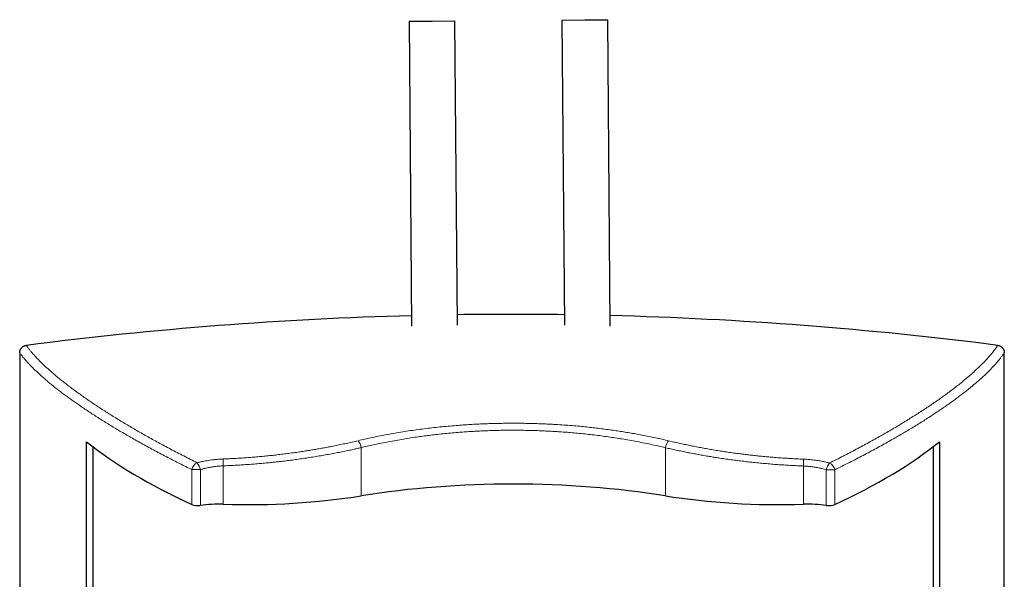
# Model space of a CAD drawing. Header units: millimetres. Extents: x 8 to 913, y 12 to 2661.
# Tile 32 of 39: x 335 to 593, y 2514 to 2661. Entities that reach past the tile are written whole.
import ezdxf

# ---------------------------------------------------------------- set-up
doc = ezdxf.new("R2010")
doc.units = ezdxf.units.MM

msp = doc.modelspace()

# ---------------------------------------------------------------- linework, layer by layer
at = {"color": 7, "linetype": 'Continuous', "lineweight": 30}
for p, q in [((436.95, 2660.53), (442.95, 2660.58)), ((436.95, 2660.53), (437.58, 2580.71)), ((442.95, 2660.58), (448.95, 2660.63)), ((449.57, 2580.95), (448.95, 2660.63)), ((476.95, 2660.85), (482.95, 2660.89)), ((476.95, 2660.85), (477.58, 2580.96)), ((482.95, 2660.89), (488.95, 2660.94)), ((489.58, 2580.73), (488.95, 2660.94)), ((335, 2573.7), (335, 2459.23)), ((592.75, 2459.23), (592.75, 2573.7)), ((352.52, 2439.33), (352.52, 2550.42)), ((575.76, 2550.42), (575.76, 2439.33)), ((354.25, 1381.72), (354.25, 2549.07)), ((574.2, 1381.61), (574.2, 2549.19))]:
    msp.add_line(p, q, dxfattribs=at)
at = {"color": 8, "linetype": 'Continuous', "lineweight": 0}
for p, q in [((424.42, 2536.26), (424.42, 2548.89)), ((504.03, 2536.26), (504.03, 2548.86)), ((388.28, 2534.06), (388.28, 2544.12)), ((380.08, 2533.99), (380.08, 2543.12)), ((382.29, 2543.12), (380.08, 2543.12)), ((382.29, 2533.76), (382.29, 2543.12)), ((540.17, 2534.06), (540.17, 2544.07)), ((546.16, 2533.76), (546.16, 2543.07)), ((548.37, 2533.99), (548.37, 2543.07))]:
    msp.add_line(p, q, dxfattribs=at)
at = {"color": 8, "linetype": 'Continuous', "lineweight": 0, "flags": 128}
msp.add_lwpolyline([(548.37, 2543.07), (548.26, 2543.07), (548.14, 2543.07), (548.02, 2543.07), (547.88, 2543.07), (547.74, 2543.07), (547.59, 2543.07), (547.44, 2543.07), (547.28, 2543.07), (547.12, 2543.07), (546.96, 2543.07), (546.8, 2543.07), (546.64, 2543.07), (546.47, 2543.07), (546.32, 2543.07), (546.16, 2543.07)], dxfattribs=at)
at = {"color": 7, "linetype": 'Continuous', "lineweight": 30}
for start, end in [(91.51069, 97.30771), (89.21922, 90.82324), (82.69805, 88.53157)]:
    msp.add_arc((463.92, 1583.55), 1000.23, start, end, dxfattribs=at)
at = {"color": 8, "linetype": 'Continuous', "lineweight": 0}
for centre, radius, start, end in [((421.02, 2548.4), 3.44, 8.1865, 42.0178), ((507.43, 2548.37), 3.44, 137.9522, 171.7839), ((382.51, 2542.68), 2.47, 115.0954, 169.6571), ((378.47, 2542.44), 3.88, 10.0357, 39.5532), ((401.35, 2544.85), 13.09, 175.3568, 183.2295), ((527.1, 2544.81), 13.09, 356.735, 4.6073), ((549.98, 2542.39), 3.88, 140.4165, 169.9333), ((545.94, 2542.62), 2.47, 10.3292, 64.8763)]:
    msp.add_arc(centre, radius, start, end, dxfattribs=at)
at = {"color": 7, "linetype": 'Continuous', "lineweight": 30}
for centre, major_axis, start_param, end_param in [((538.79, 2584.66), (206.61, 0), 3.588949, 3.836361), ((393.43, 2583.46), (201.69, 0), 5.588417, 5.841439), ((464.22, 2499.87), (103, 0), 1.174012, 1.96758), ((381.61, 2534.48), (2, 0), 3.836361, 5.056512), ((387.11, 2528.6), (14.3, 0), 1.489038, 1.91492), ((394.59, 2563.54), (77.2, 0), 4.63063, 5.109173), ((533.86, 2563.54), (77.2, 0), 4.315605, 4.794148), ((541.34, 2528.6), (14.3, 0), 1.226673, 1.652555), ((546.84, 2534.48), (2, 0), 4.368265, 5.588417)]:
    msp.add_ellipse(centre, major_axis=major_axis, ratio=0.383095, start_param=start_param, end_param=end_param, dxfattribs=at)
for points, knots in [([(335, 2573.7), (335, 2573.77), (335, 2573.92), (335.04, 2574.15), (335.1, 2574.36), (335.19, 2574.57), (335.3, 2574.77), (335.43, 2574.96), (335.58, 2575.12), (335.75, 2575.27), (335.93, 2575.39), (336.12, 2575.49), (336.33, 2575.57), (336.52, 2575.63), (336.64, 2575.65), (336.7, 2575.66)], [0, 0, 0, 0, 0.079711, 0.159664, 0.23936, 0.319173, 0.399248, 0.479049, 0.556873, 0.634954, 0.712776, 0.789118, 0.865703, 0.942051, 1, 1, 1, 1]), ([(591.05, 2575.67), (591.12, 2575.66), (591.27, 2575.63), (591.48, 2575.57), (591.68, 2575.48), (591.87, 2575.37), (592.04, 2575.24), (592.2, 2575.1), (592.35, 2574.93), (592.47, 2574.75), (592.57, 2574.56), (592.65, 2574.36), (592.71, 2574.14), (592.75, 2573.92), (592.75, 2573.78), (592.75, 2573.7)], [0, 0, 0, 0, 0.076637, 0.153514, 0.230143, 0.306809, 0.383722, 0.460389, 0.5366, 0.613051, 0.689271, 0.766508, 0.843982, 0.921231, 1, 1, 1, 1])]:
    msp.add_open_spline(points, degree=3, knots=knots, dxfattribs=at)
at = {"color": 8, "linetype": 'Continuous', "lineweight": 0}
for points, knots in [([(336.7, 2575.66), (336.85, 2575.45), (337.15, 2575.04), (337.65, 2574.42), (338.17, 2573.79), (338.74, 2573.15), (339.33, 2572.5), (339.96, 2571.85), (340.63, 2571.18), (341.32, 2570.51), (342.05, 2569.82), (342.82, 2569.13), (343.62, 2568.43), (344.44, 2567.73), (345.31, 2567.01), (346.2, 2566.29), (347.14, 2565.55), (348.13, 2564.8), (349.16, 2564.02), (350.23, 2563.24), (351.34, 2562.45), (352.46, 2561.66), (353.62, 2560.87), (354.79, 2560.08), (356, 2559.28), (357.24, 2558.48), (358.51, 2557.67), (359.81, 2556.86), (361.14, 2556.04), (362.5, 2555.22), (363.89, 2554.4), (365.31, 2553.57), (366.76, 2552.73), (368.24, 2551.89), (369.75, 2551.05), (371.29, 2550.21), (372.87, 2549.35), (374.51, 2548.48), (376.2, 2547.59), (377.92, 2546.7), (379.67, 2545.81), (380.86, 2545.21), (381.46, 2544.91)], [0, 0, 0, 0, 0.024484, 0.048972, 0.07346, 0.097948, 0.122432, 0.146916, 0.171403, 0.195891, 0.220378, 0.244862, 0.269345, 0.293832, 0.318319, 0.342806, 0.367289, 0.392847, 0.418409, 0.443971, 0.469532, 0.49509, 0.520074, 0.545061, 0.570048, 0.595035, 0.620019, 0.645002, 0.669988, 0.694976, 0.719962, 0.744945, 0.769928, 0.794914, 0.819901, 0.844887, 0.86987, 0.895894, 0.921921, 0.947949, 0.973976, 1, 1, 1, 1]), ([(546.99, 2544.86), (547.59, 2545.16), (548.79, 2545.76), (550.55, 2546.66), (552.28, 2547.55), (553.98, 2548.45), (555.64, 2549.34), (557.28, 2550.23), (558.88, 2551.11), (560.46, 2552), (561.99, 2552.88), (563.5, 2553.75), (564.97, 2554.62), (566.41, 2555.49), (567.81, 2556.35), (569.18, 2557.21), (570.53, 2558.07), (571.86, 2558.94), (573.17, 2559.81), (574.44, 2560.67), (575.67, 2561.53), (576.86, 2562.38), (578.03, 2563.23), (579.17, 2564.08), (580.28, 2564.94), (581.3, 2565.75), (582.25, 2566.52), (583.12, 2567.25), (583.95, 2567.97), (584.76, 2568.69), (585.52, 2569.39), (586.26, 2570.09), (586.96, 2570.79), (587.63, 2571.47), (588.26, 2572.15), (588.86, 2572.82), (589.42, 2573.48), (589.91, 2574.09), (590.33, 2574.65), (590.71, 2575.16), (590.94, 2575.5), (591.05, 2575.67)], [0, 0, 0, 0, 0.026236, 0.052473, 0.078709, 0.104963, 0.131222, 0.157483, 0.183744, 0.210002, 0.236256, 0.262511, 0.28877, 0.315031, 0.341293, 0.367552, 0.393806, 0.420975, 0.448149, 0.475326, 0.502503, 0.529677, 0.556846, 0.584967, 0.61309, 0.641211, 0.665996, 0.690785, 0.715577, 0.740368, 0.765157, 0.789942, 0.814864, 0.839791, 0.864721, 0.88965, 0.914577, 0.939499, 0.959666, 0.979833, 1, 1, 1, 1]), ([(380.08, 2543.12), (379.54, 2543.39), (378.46, 2543.92), (376.87, 2544.72), (375.3, 2545.51), (373.7, 2546.34), (372.07, 2547.19), (370.42, 2548.07), (368.79, 2548.95), (367.2, 2549.82), (365.64, 2550.69), (364.12, 2551.55), (362.66, 2552.4), (361.23, 2553.23), (359.84, 2554.06), (358.48, 2554.88), (357.14, 2555.7), (355.83, 2556.53), (354.54, 2557.35), (353.28, 2558.17), (352.06, 2558.98), (350.91, 2559.76), (349.84, 2560.5), (348.84, 2561.2), (347.87, 2561.9), (346.89, 2562.62), (345.9, 2563.36), (344.92, 2564.11), (343.97, 2564.86), (343.06, 2565.6), (342.18, 2566.34), (341.34, 2567.06), (340.55, 2567.76), (339.8, 2568.45), (339.08, 2569.12), (338.4, 2569.79), (337.75, 2570.46), (337.13, 2571.12), (336.54, 2571.78), (335.99, 2572.43), (335.47, 2573.07), (335.15, 2573.49), (335, 2573.7)], [0, 0, 0, 0, 0.02343, 0.046862, 0.070293, 0.093723, 0.119796, 0.145874, 0.171954, 0.198034, 0.224112, 0.250185, 0.275464, 0.300747, 0.32603, 0.351312, 0.376591, 0.4024, 0.428211, 0.454024, 0.479835, 0.505644, 0.528541, 0.551439, 0.574338, 0.597235, 0.622716, 0.648202, 0.67369, 0.699178, 0.724664, 0.750145, 0.77486, 0.799578, 0.824297, 0.849015, 0.873729, 0.898981, 0.924236, 0.949493, 0.974748, 1, 1, 1, 1]), ([(592.75, 2573.7), (592.61, 2573.5), (592.33, 2573.09), (591.85, 2572.46), (591.34, 2571.82), (590.8, 2571.17), (590.22, 2570.52), (589.6, 2569.85), (588.95, 2569.18), (588.26, 2568.49), (587.54, 2567.8), (586.78, 2567.1), (585.98, 2566.39), (585.2, 2565.71), (584.45, 2565.08), (583.73, 2564.49), (582.92, 2563.84), (582, 2563.11), (580.96, 2562.32), (579.88, 2561.52), (578.77, 2560.71), (577.62, 2559.9), (576.43, 2559.08), (575.21, 2558.25), (573.95, 2557.41), (572.65, 2556.57), (571.32, 2555.73), (569.96, 2554.88), (568.56, 2554.02), (567.12, 2553.16), (565.65, 2552.29), (564.13, 2551.41), (562.56, 2550.52), (560.93, 2549.61), (559.27, 2548.7), (557.58, 2547.78), (555.84, 2546.86), (554.06, 2545.93), (552.21, 2544.99), (550.32, 2544.03), (549.02, 2543.39), (548.37, 2543.07)], [0, 0, 0, 0, 0.0247112, 0.049427, 0.074145, 0.0988632, 0.123579, 0.1482903, 0.1731394, 0.197993, 0.2228489, 0.2477048, 0.2725586, 0.2974078, 0.3175171, 0.337627, 0.3577364, 0.3840033, 0.4102715, 0.4365385, 0.4628246, 0.4891157, 0.5154093, 0.541703, 0.5679942, 0.5942804, 0.6205658, 0.646856, 0.6731487, 0.6994415, 0.7257319, 0.7520173, 0.7792425, 0.806473, 0.8337062, 0.8609394, 0.88817, 0.9153952, 0.9435963, 0.9717989, 1, 1, 1, 1]), ([(423.57, 2550.7), (424.2, 2550.85), (425.47, 2551.14), (427.39, 2551.56), (429.33, 2551.96), (431.29, 2552.33), (433.27, 2552.68), (435.27, 2553.02), (437.29, 2553.33), (439.33, 2553.62), (441.38, 2553.88), (443.45, 2554.13), (445.54, 2554.35), (447.65, 2554.55), (449.66, 2554.71), (451.56, 2554.85), (453.36, 2554.96), (455.16, 2555.06), (456.97, 2555.13), (458.72, 2555.19), (460.42, 2555.23), (462.06, 2555.26), (463.71, 2555.27), (465.36, 2555.27), (467.03, 2555.25), (468.71, 2555.22), (470.39, 2555.17), (471.96, 2555.11), (473.42, 2555.04), (475.04, 2554.96), (476.91, 2554.84), (479.03, 2554.69), (481.04, 2554.52), (482.93, 2554.34), (484.7, 2554.15), (486.46, 2553.94), (488.22, 2553.72), (489.91, 2553.49), (491.53, 2553.25), (493.1, 2553.01), (494.65, 2552.75), (496.28, 2552.47), (497.97, 2552.16), (499.72, 2551.81), (501.45, 2551.45), (503.18, 2551.07), (504.31, 2550.81), (504.88, 2550.67)], [0, 0, 0, 0, 0.024966, 0.0499411, 0.074919, 0.0998937, 0.1248595, 0.1500578, 0.1752658, 0.2004769, 0.2256846, 0.2508828, 0.2764302, 0.3019811, 0.3275285, 0.3490639, 0.3706056, 0.3921494, 0.413691, 0.4352265, 0.4547594, 0.4742954, 0.4938314, 0.5133643, 0.5333321, 0.5533032, 0.5732743, 0.5932421, 0.6094319, 0.6256218, 0.6511585, 0.6766987, 0.7022354, 0.7237614, 0.7452934, 0.7668275, 0.7883596, 0.8098856, 0.829399, 0.8489154, 0.8684318, 0.8879452, 0.9103518, 0.9327648, 0.9551801, 0.9775933, 1, 1, 1, 1]), ([(504.03, 2548.86), (503.38, 2549.02), (502.09, 2549.32), (500.12, 2549.76), (498.14, 2550.17), (496.13, 2550.56), (494.19, 2550.91), (492.3, 2551.22), (490.47, 2551.51), (488.63, 2551.78), (486.77, 2552.02), (484.89, 2552.25), (482.98, 2552.47), (481.06, 2552.66), (479.27, 2552.82), (477.61, 2552.95), (476.08, 2553.05), (474.47, 2553.15), (472.77, 2553.24), (470.99, 2553.32), (469.2, 2553.37), (467.41, 2553.41), (465.62, 2553.44), (463.79, 2553.44), (461.92, 2553.43), (460, 2553.4), (458.09, 2553.34), (456.28, 2553.27), (454.56, 2553.19), (452.95, 2553.1), (451.33, 2552.99), (449.61, 2552.86), (447.77, 2552.7), (445.82, 2552.51), (443.96, 2552.31), (442.21, 2552.1), (440.55, 2551.89), (438.79, 2551.65), (436.93, 2551.37), (434.96, 2551.05), (433.01, 2550.7), (431.08, 2550.34), (429.26, 2549.98), (427.57, 2549.61), (425.98, 2549.26), (424.94, 2549.01), (424.42, 2548.89)], [0, 0, 0, 0, 0.026077, 0.052163, 0.078254, 0.10434, 0.130416, 0.15364, 0.176869, 0.200098, 0.223322, 0.247067, 0.270819, 0.29457, 0.318316, 0.33701, 0.355705, 0.374399, 0.396124, 0.417857, 0.439595, 0.461332, 0.483065, 0.50479, 0.528022, 0.551259, 0.574496, 0.597728, 0.617477, 0.63723, 0.656982, 0.676731, 0.700847, 0.724967, 0.749083, 0.769861, 0.790641, 0.811419, 0.836505, 0.861599, 0.886698, 0.911793, 0.936878, 0.957918, 0.97896, 1, 1, 1, 1]), ([(388.3, 2545.91), (388.8, 2545.93), (389.81, 2545.98), (391.31, 2546.05), (392.82, 2546.14), (394.33, 2546.24), (395.84, 2546.36), (397.36, 2546.49), (398.87, 2546.62), (400.41, 2546.78), (401.96, 2546.95), (403.53, 2547.13), (405.1, 2547.33), (406.66, 2547.54), (408.13, 2547.75), (409.51, 2547.95), (410.8, 2548.16), (412.08, 2548.37), (413.35, 2548.59), (414.6, 2548.81), (415.96, 2549.07), (417.42, 2549.35), (418.98, 2549.67), (420.53, 2550), (422.06, 2550.34), (423.07, 2550.58), (423.57, 2550.7)], [0, 0, 0, 0, 0.041449, 0.082909, 0.124368, 0.165817, 0.207579, 0.249351, 0.291122, 0.332884, 0.376603, 0.420339, 0.464081, 0.507817, 0.551537, 0.588264, 0.624994, 0.661721, 0.697871, 0.734024, 0.770174, 0.816128, 0.862098, 0.908075, 0.954046, 1, 1, 1, 1]), ([(504.88, 2550.67), (505.33, 2550.57), (506.24, 2550.35), (507.62, 2550.04), (509.02, 2549.74), (510.42, 2549.45), (511.84, 2549.16), (513.28, 2548.89), (514.72, 2548.62), (516.2, 2548.36), (517.71, 2548.11), (519.24, 2547.87), (520.79, 2547.64), (522.35, 2547.42), (523.83, 2547.23), (525.23, 2547.06), (526.55, 2546.9), (527.86, 2546.76), (529.18, 2546.62), (530.48, 2546.5), (531.91, 2546.37), (533.46, 2546.25), (535.13, 2546.13), (536.81, 2546.03), (538.48, 2545.94), (539.59, 2545.89), (540.15, 2545.87)], [0, 0, 0, 0, 0.041486, 0.08298, 0.124475, 0.16596, 0.207725, 0.249498, 0.291272, 0.333036, 0.376721, 0.420423, 0.464129, 0.50783, 0.551515, 0.588211, 0.624911, 0.661607, 0.697741, 0.733878, 0.770012, 0.815997, 0.862001, 0.908012, 0.954016, 1, 1, 1, 1]), ([(424.42, 2548.89), (424.07, 2548.81), (423.38, 2548.65), (422.2, 2548.39), (420.86, 2548.1), (419.36, 2547.79), (417.82, 2547.49), (416.24, 2547.19), (414.62, 2546.9), (412.98, 2546.62), (411.32, 2546.35), (409.65, 2546.1), (407.98, 2545.86), (406.32, 2545.63), (404.68, 2545.43), (403.19, 2545.25), (401.85, 2545.1), (400.54, 2544.97), (399.12, 2544.83), (397.58, 2544.69), (396.03, 2544.56), (394.49, 2544.45), (392.94, 2544.35), (391.38, 2544.26), (389.83, 2544.18), (388.8, 2544.14), (388.28, 2544.12)], [0, 0, 0, 0, 0.030728, 0.061455, 0.104765, 0.14808, 0.19139, 0.237214, 0.283045, 0.328869, 0.37529, 0.421717, 0.468137, 0.512977, 0.557822, 0.602662, 0.63481, 0.666959, 0.708488, 0.750027, 0.791565, 0.833095, 0.874816, 0.916547, 0.958279, 1, 1, 1, 1]), ([(540.17, 2544.07), (539.79, 2544.08), (539.03, 2544.12), (537.73, 2544.18), (536.28, 2544.26), (534.66, 2544.36), (533.02, 2544.47), (531.35, 2544.61), (529.65, 2544.76), (527.95, 2544.92), (526.24, 2545.1), (524.53, 2545.3), (522.84, 2545.5), (521.18, 2545.72), (519.55, 2545.95), (518.07, 2546.17), (516.76, 2546.38), (515.49, 2546.58), (514.12, 2546.82), (512.65, 2547.08), (511.19, 2547.35), (509.74, 2547.63), (508.29, 2547.93), (506.86, 2548.23), (505.44, 2548.54), (504.5, 2548.75), (504.03, 2548.86)], [0, 0, 0, 0, 0.030696, 0.061391, 0.104664, 0.147942, 0.191215, 0.237019, 0.28283, 0.328635, 0.375077, 0.421526, 0.467969, 0.512882, 0.5578, 0.602713, 0.634931, 0.66715, 0.708664, 0.750188, 0.791711, 0.833226, 0.874915, 0.916613, 0.958311, 1, 1, 1, 1]), ([(381.46, 2544.91), (381.6, 2544.95), (381.89, 2545.02), (382.33, 2545.13), (382.78, 2545.23), (383.35, 2545.34), (384.04, 2545.47), (384.87, 2545.6), (385.64, 2545.7), (386.35, 2545.78), (387, 2545.84), (387.65, 2545.88), (388.09, 2545.9), (388.3, 2545.91)], [0, 0, 0, 0, 0.067048, 0.134095, 0.201389, 0.268683, 0.38871, 0.508828, 0.62885, 0.721593, 0.814427, 0.90726, 1, 1, 1, 1]), ([(388.28, 2544.12), (388.1, 2544.11), (387.73, 2544.09), (387.18, 2544.04), (386.62, 2543.99), (386.06, 2543.92), (385.51, 2543.84), (384.95, 2543.75), (384.39, 2543.64), (383.89, 2543.54), (383.44, 2543.43), (383.05, 2543.33), (382.67, 2543.23), (382.42, 2543.16), (382.29, 2543.12)], [0, 0, 0, 0, 0.0895846, 0.1791695, 0.2692855, 0.359402, 0.4517094, 0.5442008, 0.6372419, 0.7304635, 0.797719, 0.8649747, 0.9324872, 1, 1, 1, 1]), ([(540.15, 2545.87), (540.43, 2545.85), (540.99, 2545.83), (541.83, 2545.76), (542.61, 2545.68), (543.32, 2545.59), (543.96, 2545.49), (544.59, 2545.39), (545.16, 2545.28), (545.67, 2545.17), (546.12, 2545.08), (546.56, 2544.97), (546.85, 2544.9), (546.99, 2544.86)], [0, 0, 0, 0, 0.120012, 0.240125, 0.36014, 0.452915, 0.545778, 0.638643, 0.731422, 0.798443, 0.865463, 0.932731, 1, 1, 1, 1]), ([(546.16, 2543.07), (545.97, 2543.12), (545.59, 2543.23), (545.07, 2543.36), (544.57, 2543.48), (544.08, 2543.59), (543.54, 2543.69), (543, 2543.78), (542.44, 2543.87), (541.88, 2543.94), (541.32, 2543.99), (540.74, 2544.04), (540.36, 2544.06), (540.17, 2544.07)], [0, 0, 0, 0, 0.100954, 0.201908, 0.269426, 0.35907, 0.448713, 0.539297, 0.629881, 0.721258, 0.813718, 0.90676, 1, 1, 1, 1])]:
    msp.add_open_spline(points, degree=3, knots=knots, dxfattribs=at)

doc.saveas('drawing.dxf')
